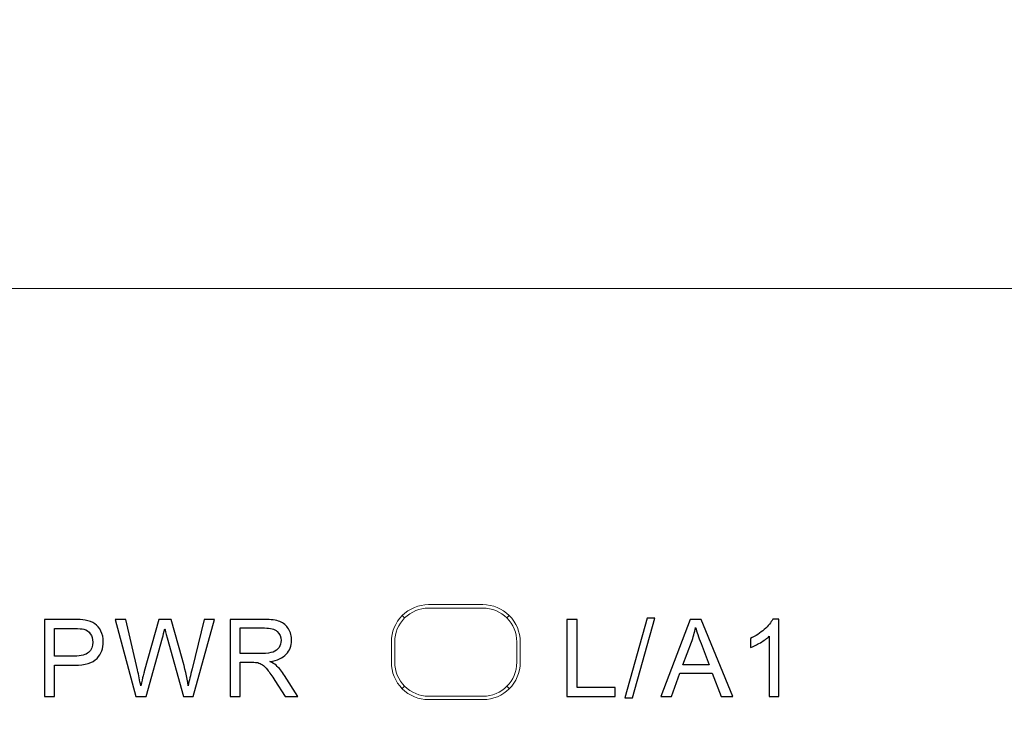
# Model space of a CAD drawing. Header units: millimetres. Extents: x -1114 to 1396, y -630 to 631.
# Tile 219 of 256: x -988 to -973, y 489 to 499. Entities that reach past the tile are written whole.
import ezdxf

# ---------------------------------------------------------------- set-up
doc = ezdxf.new("R2010")
doc.units = ezdxf.units.MM
doc.header["$MEASUREMENT"] = 0

msp = doc.modelspace()

# ---------------------------------------------------------------- linework, layer by layer
at = {"lineweight": 18}
for points, knots in [([(1038.9843, -629.7647), (1038.9843, -629.7647), (-1111.4882, -629.7647), (-1111.4882, -629.7647), (-1111.4882, -629.7647), (-1111.4882, -629.7647), (-1111.4882, 630.7883), (-1111.4882, 630.7883), (-1111.4882, 630.7883), (-1111.4882, 630.7883), (1038.9843, 630.7883), (1038.9843, 630.7883)], [0, 0, 0, 0, 0.3333333, 0.3333333, 0.3333333, 0.3333333, 0.6666667, 0.6666667, 0.6666667, 0.6666667, 1, 1, 1, 1]), ([(-981.7819, 490.3355), (-981.9278, 490.3355), (-982.0677, 490.2776), (-982.1709, 490.1744), (-982.1709, 490.1744), (-982.274, 490.0713), (-982.332, 489.9313), (-982.332, 489.7855)], [0, 0, 0, 0, 0.5, 0.5, 0.5, 0.5, 1, 1, 1, 1]), ([(-981.7819, 490.2855), (-981.9145, 490.2855), (-982.0417, 490.2328), (-982.1355, 490.139), (-982.1355, 490.139), (-982.2292, 490.0452), (-982.2819, 489.9181), (-982.2819, 489.7855)], [0, 0, 0, 0, 0.5, 0.5, 0.5, 0.5, 1, 1, 1, 1]), ([(-980.4318, 489.7855), (-980.4318, 489.9313), (-980.4898, 490.0713), (-980.5929, 490.1744), (-980.5929, 490.1744), (-980.6961, 490.2776), (-980.836, 490.3355), (-980.9819, 490.3355)], [0, 0, 0, 0, 0.5, 0.5, 0.5, 0.5, 1, 1, 1, 1]), ([(-980.4819, 489.7855), (-980.4819, 489.9181), (-980.5346, 490.0452), (-980.6284, 490.139), (-980.6284, 490.139), (-980.7221, 490.2328), (-980.8493, 490.2855), (-980.9819, 490.2855)], [0, 0, 0, 0, 0.5, 0.5, 0.5, 0.5, 1, 1, 1, 1]), ([(-982.332, 489.4855), (-982.332, 489.3396), (-982.274, 489.1997), (-982.1709, 489.0965), (-982.1709, 489.0965), (-982.0677, 488.9933), (-981.9278, 488.9354), (-981.7819, 488.9354)], [0, 0, 0, 0, 0.5, 0.5, 0.5, 0.5, 1, 1, 1, 1]), ([(-982.2819, 489.4855), (-982.2819, 489.3528), (-982.2292, 489.2257), (-982.1355, 489.1319), (-982.1355, 489.1319), (-982.0417, 489.0381), (-981.9145, 488.9855), (-981.7819, 488.9855)], [0, 0, 0, 0, 0.5, 0.5, 0.5, 0.5, 1, 1, 1, 1])]:
    msp.add_open_spline(points, degree=3, knots=knots, dxfattribs=at)
for points in [[(-990.3944, 494.9933), (-990.3944, 494.9933), (-973.3944, 494.9933), (-973.3944, 494.9933)], [(-990.3944, 494.9933), (-990.3944, 494.9933), (-973.3944, 494.9933), (-973.3944, 494.9933)], [(-973.3944, 494.9933), (-973.3944, 494.9933), (-972.3944, 494.9933), (-972.3944, 494.9933)], [(-981.7819, 490.3355), (-981.7819, 490.3355), (-980.9819, 490.3355), (-980.9819, 490.3355)], [(-981.7819, 490.2855), (-981.7819, 490.2855), (-980.9819, 490.2855), (-980.9819, 490.2855)], [(-982.1702, 490.1737), (-982.1702, 490.1737), (-982.1355, 490.139), (-982.1355, 490.139)], [(-980.6284, 490.139), (-980.6284, 490.139), (-980.5937, 490.1737), (-980.5937, 490.1737)], [(-982.332, 489.7855), (-982.332, 489.7855), (-982.332, 489.4855), (-982.332, 489.4855)], [(-982.2819, 489.4855), (-982.2819, 489.4855), (-982.2819, 489.7855), (-982.2819, 489.7855)], [(-980.4819, 489.7855), (-980.4819, 489.7855), (-980.4819, 489.4855), (-980.4819, 489.4855)], [(-980.4318, 489.7855), (-980.4318, 489.7855), (-980.4318, 489.4855), (-980.4318, 489.4855)], [(-980.9819, 488.9354), (-980.6781, 488.9354), (-980.4318, 489.1817), (-980.4318, 489.4855)], [(-980.9819, 488.9855), (-980.7058, 488.9855), (-980.4819, 489.2093), (-980.4819, 489.4855)], [(-982.1702, 489.0972), (-982.1702, 489.0972), (-982.1355, 489.1319), (-982.1355, 489.1319)], [(-980.6284, 489.1319), (-980.6284, 489.1319), (-980.5937, 489.0972), (-980.5937, 489.0972)], [(-980.9819, 488.9855), (-980.9819, 488.9855), (-981.7819, 488.9855), (-981.7819, 488.9855)], [(-981.7819, 488.9354), (-981.7819, 488.9354), (-980.9819, 488.9354), (-980.9819, 488.9354)]]:
    msp.add_open_spline(points, degree=3, dxfattribs=at)
at = {"color": 250}
for points, knots in [([(-987.4464, 488.9811), (-987.4464, 488.9811), (-987.4464, 490.1175), (-987.4464, 490.1175), (-987.4464, 490.1175), (-987.4464, 490.1175), (-987.0178, 490.1175), (-987.0178, 490.1175), (-987.0178, 490.1175), (-986.9424, 490.1175), (-986.8847, 490.1138), (-986.845, 490.1066), (-986.845, 490.1066), (-986.7892, 490.0974), (-986.7423, 490.0797), (-986.7045, 490.0535), (-986.7045, 490.0535), (-986.6669, 490.0275), (-986.6365, 489.9908), (-986.6135, 489.9439), (-986.6135, 489.9439), (-986.5905, 489.8968), (-986.5791, 489.8452), (-986.5791, 489.7889), (-986.5791, 489.7889), (-986.5791, 489.6923), (-986.6098, 489.6103), (-986.6712, 489.5433), (-986.6712, 489.5433), (-986.7328, 489.4767), (-986.8439, 489.4431), (-987.0045, 489.4431), (-987.0045, 489.4431), (-987.0045, 489.4431), (-987.2961, 489.4431), (-987.2961, 489.4431), (-987.2961, 489.4431), (-987.2961, 489.4431), (-987.2961, 488.9811), (-987.2961, 488.9811), (-987.2961, 488.9811), (-987.2961, 488.9811), (-987.4464, 488.9811), (-987.4464, 488.9811)], [0, 0, 0, 0, 0.0909091, 0.0909091, 0.0909091, 0.0909091, 0.1818182, 0.1818182, 0.1818182, 0.1818182, 0.2727273, 0.2727273, 0.2727273, 0.2727273, 0.3636364, 0.3636364, 0.3636364, 0.3636364, 0.4545455, 0.4545455, 0.4545455, 0.4545455, 0.5454545, 0.5454545, 0.5454545, 0.5454545, 0.6363636, 0.6363636, 0.6363636, 0.6363636, 0.7272727, 0.7272727, 0.7272727, 0.7272727, 0.8181818, 0.8181818, 0.8181818, 0.8181818, 0.9090909, 0.9090909, 0.9090909, 0.9090909, 1, 1, 1, 1]), ([(-986.1009, 488.9811), (-986.1009, 488.9811), (-986.4025, 490.1175), (-986.4025, 490.1175), (-986.4025, 490.1175), (-986.4025, 490.1175), (-986.2482, 490.1175), (-986.2482, 490.1175), (-986.2482, 490.1175), (-986.2482, 490.1175), (-986.0752, 489.3727), (-986.0752, 489.3727), (-986.0752, 489.3727), (-986.0567, 489.2946), (-986.0408, 489.2171), (-986.0273, 489.1401), (-986.0273, 489.1401), (-985.9982, 489.2616), (-985.9813, 489.3314), (-985.976, 489.3502), (-985.976, 489.3502), (-985.976, 489.3502), (-985.7598, 490.1175), (-985.7598, 490.1175), (-985.7598, 490.1175), (-985.7598, 490.1175), (-985.5783, 490.1175), (-985.5783, 490.1175), (-985.5783, 490.1175), (-985.5783, 490.1175), (-985.4156, 489.5423), (-985.4156, 489.5423), (-985.4156, 489.5423), (-985.3748, 489.3997), (-985.3455, 489.2655), (-985.3272, 489.1401), (-985.3272, 489.1401), (-985.3129, 489.2118), (-985.2939, 489.2944), (-985.2706, 489.3872), (-985.2706, 489.3872), (-985.2706, 489.3872), (-985.0925, 490.1175), (-985.0925, 490.1175), (-985.0925, 490.1175), (-985.0925, 490.1175), (-984.9412, 490.1175), (-984.9412, 490.1175), (-984.9412, 490.1175), (-984.9412, 490.1175), (-985.2529, 488.9811), (-985.2529, 488.9811), (-985.2529, 488.9811), (-985.2529, 488.9811), (-985.3979, 488.9811), (-985.3979, 488.9811), (-985.3979, 488.9811), (-985.3979, 488.9811), (-985.6373, 489.8468), (-985.6373, 489.8468), (-985.6373, 489.8468), (-985.6574, 489.9193), (-985.6693, 489.9638), (-985.673, 489.9802), (-985.673, 489.9802), (-985.6849, 489.928), (-985.696, 489.8836), (-985.7064, 489.8468), (-985.7064, 489.8468), (-985.7064, 489.8468), (-985.9474, 488.9811), (-985.9474, 488.9811), (-985.9474, 488.9811), (-985.9474, 488.9811), (-986.1009, 488.9811), (-986.1009, 488.9811)], [0, 0, 0, 0, 0.0526316, 0.0526316, 0.0526316, 0.0526316, 0.1052632, 0.1052632, 0.1052632, 0.1052632, 0.1578947, 0.1578947, 0.1578947, 0.1578947, 0.2105263, 0.2105263, 0.2105263, 0.2105263, 0.2631579, 0.2631579, 0.2631579, 0.2631579, 0.3157895, 0.3157895, 0.3157895, 0.3157895, 0.3684211, 0.3684211, 0.3684211, 0.3684211, 0.4210526, 0.4210526, 0.4210526, 0.4210526, 0.4736842, 0.4736842, 0.4736842, 0.4736842, 0.5263158, 0.5263158, 0.5263158, 0.5263158, 0.5789474, 0.5789474, 0.5789474, 0.5789474, 0.6315789, 0.6315789, 0.6315789, 0.6315789, 0.6842105, 0.6842105, 0.6842105, 0.6842105, 0.7368421, 0.7368421, 0.7368421, 0.7368421, 0.7894737, 0.7894737, 0.7894737, 0.7894737, 0.8421053, 0.8421053, 0.8421053, 0.8421053, 0.8947368, 0.8947368, 0.8947368, 0.8947368, 0.9473684, 0.9473684, 0.9473684, 0.9473684, 1, 1, 1, 1]), ([(-984.7104, 488.9811), (-984.7104, 488.9811), (-984.7104, 490.1175), (-984.7104, 490.1175), (-984.7104, 490.1175), (-984.7104, 490.1175), (-984.2066, 490.1175), (-984.2066, 490.1175), (-984.2066, 490.1175), (-984.1053, 490.1175), (-984.0283, 490.1072), (-983.9757, 490.0868), (-983.9757, 490.0868), (-983.923, 490.0664), (-983.8809, 490.0304), (-983.8492, 489.9788), (-983.8492, 489.9788), (-983.8177, 489.927), (-983.8021, 489.8698), (-983.8021, 489.8074), (-983.8021, 489.8074), (-983.8021, 489.7267), (-983.828, 489.659), (-983.8804, 489.6037), (-983.8804, 489.6037), (-983.9325, 489.5484), (-984.0132, 489.5132), (-984.1222, 489.4981), (-984.1222, 489.4981), (-984.0823, 489.479), (-984.0521, 489.4603), (-984.0315, 489.4415), (-984.0315, 489.4415), (-983.9876, 489.4013), (-983.946, 489.3507), (-983.9066, 489.2904), (-983.9066, 489.2904), (-983.9066, 489.2904), (-983.709, 488.9811), (-983.709, 488.9811), (-983.709, 488.9811), (-983.709, 488.9811), (-983.8981, 488.9811), (-983.8981, 488.9811), (-983.8981, 488.9811), (-983.8981, 488.9811), (-984.0484, 489.2176), (-984.0484, 489.2176), (-984.0484, 489.2176), (-984.0923, 489.2856), (-984.1286, 489.338), (-984.1572, 489.374), (-984.1572, 489.374), (-984.1855, 489.4103), (-984.2109, 489.4357), (-984.2334, 489.4499), (-984.2334, 489.4499), (-984.2559, 489.4645), (-984.2786, 489.4745), (-984.3019, 489.4804), (-984.3019, 489.4804), (-984.3191, 489.4838), (-984.3469, 489.4857), (-984.3858, 489.4857), (-984.3858, 489.4857), (-984.3858, 489.4857), (-984.5601, 489.4857), (-984.5601, 489.4857), (-984.5601, 489.4857), (-984.5601, 489.4857), (-984.5601, 488.9811), (-984.5601, 488.9811), (-984.5601, 488.9811), (-984.5601, 488.9811), (-984.7104, 488.9811), (-984.7104, 488.9811)], [0, 0, 0, 0, 0.0526316, 0.0526316, 0.0526316, 0.0526316, 0.1052632, 0.1052632, 0.1052632, 0.1052632, 0.1578947, 0.1578947, 0.1578947, 0.1578947, 0.2105263, 0.2105263, 0.2105263, 0.2105263, 0.2631579, 0.2631579, 0.2631579, 0.2631579, 0.3157895, 0.3157895, 0.3157895, 0.3157895, 0.3684211, 0.3684211, 0.3684211, 0.3684211, 0.4210526, 0.4210526, 0.4210526, 0.4210526, 0.4736842, 0.4736842, 0.4736842, 0.4736842, 0.5263158, 0.5263158, 0.5263158, 0.5263158, 0.5789474, 0.5789474, 0.5789474, 0.5789474, 0.6315789, 0.6315789, 0.6315789, 0.6315789, 0.6842105, 0.6842105, 0.6842105, 0.6842105, 0.7368421, 0.7368421, 0.7368421, 0.7368421, 0.7894737, 0.7894737, 0.7894737, 0.7894737, 0.8421053, 0.8421053, 0.8421053, 0.8421053, 0.8947368, 0.8947368, 0.8947368, 0.8947368, 0.9473684, 0.9473684, 0.9473684, 0.9473684, 1, 1, 1, 1]), ([(-979.7424, 488.9811), (-979.7424, 488.9811), (-979.7424, 490.1175), (-979.7424, 490.1175), (-979.7424, 490.1175), (-979.7424, 490.1175), (-979.5919, 490.1175), (-979.5919, 490.1175), (-979.5919, 490.1175), (-979.5919, 490.1175), (-979.5919, 489.1152), (-979.5919, 489.1152), (-979.5919, 489.1152), (-979.5919, 489.1152), (-979.0323, 489.1152), (-979.0323, 489.1152), (-979.0323, 489.1152), (-979.0323, 489.1152), (-979.0323, 488.9811), (-979.0323, 488.9811), (-979.0323, 488.9811), (-979.0323, 488.9811), (-979.7424, 488.9811), (-979.7424, 488.9811)], [0, 0, 0, 0, 0.1666667, 0.1666667, 0.1666667, 0.1666667, 0.3333333, 0.3333333, 0.3333333, 0.3333333, 0.5, 0.5, 0.5, 0.5, 0.6666667, 0.6666667, 0.6666667, 0.6666667, 0.8333333, 0.8333333, 0.8333333, 0.8333333, 1, 1, 1, 1]), ([(-978.8875, 488.9618), (-978.8875, 488.9618), (-978.5581, 490.1368), (-978.5581, 490.1368), (-978.5581, 490.1368), (-978.5581, 490.1368), (-978.4464, 490.1368), (-978.4464, 490.1368), (-978.4464, 490.1368), (-978.4464, 490.1368), (-978.7751, 488.9618), (-978.7751, 488.9618), (-978.7751, 488.9618), (-978.7751, 488.9618), (-978.8875, 488.9618), (-978.8875, 488.9618)], [0, 0, 0, 0, 0.25, 0.25, 0.25, 0.25, 0.5, 0.5, 0.5, 0.5, 0.75, 0.75, 0.75, 0.75, 1, 1, 1, 1]), ([(-978.3606, 488.9811), (-978.3606, 488.9811), (-977.924, 490.1175), (-977.924, 490.1175), (-977.924, 490.1175), (-977.924, 490.1175), (-977.7621, 490.1175), (-977.7621, 490.1175), (-977.7621, 490.1175), (-977.7621, 490.1175), (-977.297, 488.9811), (-977.297, 488.9811), (-977.297, 488.9811), (-977.297, 488.9811), (-977.4684, 488.9811), (-977.4684, 488.9811), (-977.4684, 488.9811), (-977.4684, 488.9811), (-977.601, 489.3253), (-977.601, 489.3253), (-977.601, 489.3253), (-977.601, 489.3253), (-978.0762, 489.3253), (-978.0762, 489.3253), (-978.0762, 489.3253), (-978.0762, 489.3253), (-978.2008, 488.9811), (-978.2008, 488.9811), (-978.2008, 488.9811), (-978.2008, 488.9811), (-978.3606, 488.9811), (-978.3606, 488.9811)], [0, 0, 0, 0, 0.125, 0.125, 0.125, 0.125, 0.25, 0.25, 0.25, 0.25, 0.375, 0.375, 0.375, 0.375, 0.5, 0.5, 0.5, 0.5, 0.625, 0.625, 0.625, 0.625, 0.75, 0.75, 0.75, 0.75, 0.875, 0.875, 0.875, 0.875, 1, 1, 1, 1]), ([(-976.6198, 488.9811), (-976.6198, 488.9811), (-976.7592, 488.9811), (-976.7592, 488.9811), (-976.7592, 488.9811), (-976.7592, 488.9811), (-976.7592, 489.8701), (-976.7592, 489.8701), (-976.7592, 489.8701), (-976.7928, 489.8381), (-976.8367, 489.8061), (-976.8912, 489.7741), (-976.8912, 489.7741), (-976.946, 489.742), (-976.9949, 489.718), (-977.0383, 489.7021), (-977.0383, 489.7021), (-977.0383, 489.7021), (-977.0383, 489.8368), (-977.0383, 489.8368), (-977.0383, 489.8368), (-976.9603, 489.8735), (-976.892, 489.918), (-976.8335, 489.9701), (-976.8335, 489.9701), (-976.7753, 490.0225), (-976.7338, 490.073), (-976.7094, 490.1222), (-976.7094, 490.1222), (-976.7094, 490.1222), (-976.6198, 490.1222), (-976.6198, 490.1222), (-976.6198, 490.1222), (-976.6198, 490.1222), (-976.6198, 488.9811), (-976.6198, 488.9811)], [0, 0, 0, 0, 0.1111111, 0.1111111, 0.1111111, 0.1111111, 0.2222222, 0.2222222, 0.2222222, 0.2222222, 0.3333333, 0.3333333, 0.3333333, 0.3333333, 0.4444444, 0.4444444, 0.4444444, 0.4444444, 0.5555556, 0.5555556, 0.5555556, 0.5555556, 0.6666667, 0.6666667, 0.6666667, 0.6666667, 0.7777778, 0.7777778, 0.7777778, 0.7777778, 0.8888889, 0.8888889, 0.8888889, 0.8888889, 1, 1, 1, 1]), ([(-987.2961, 489.5772), (-987.2961, 489.5772), (-987.0022, 489.5772), (-987.0022, 489.5772), (-987.0022, 489.5772), (-986.9051, 489.5772), (-986.836, 489.5952), (-986.7953, 489.6314), (-986.7953, 489.6314), (-986.7545, 489.6677), (-986.7341, 489.7185), (-986.7341, 489.7841), (-986.7341, 489.7841), (-986.7341, 489.8317), (-986.746, 489.8725), (-986.7701, 489.9063), (-986.7701, 489.9063), (-986.7942, 489.9402), (-986.8257, 489.9624), (-986.8651, 489.9733), (-986.8651, 489.9733), (-986.8905, 489.9799), (-986.9371, 489.9833), (-987.0053, 489.9833), (-987.0053, 489.9833), (-987.0053, 489.9833), (-987.2961, 489.9833), (-987.2961, 489.9833), (-987.2961, 489.9833), (-987.2961, 489.9833), (-987.2961, 489.5772), (-987.2961, 489.5772)], [0, 0, 0, 0, 0.125, 0.125, 0.125, 0.125, 0.25, 0.25, 0.25, 0.25, 0.375, 0.375, 0.375, 0.375, 0.5, 0.5, 0.5, 0.5, 0.625, 0.625, 0.625, 0.625, 0.75, 0.75, 0.75, 0.75, 0.875, 0.875, 0.875, 0.875, 1, 1, 1, 1]), ([(-984.5601, 489.6158), (-984.5601, 489.6158), (-984.2368, 489.6158), (-984.2368, 489.6158), (-984.2368, 489.6158), (-984.1683, 489.6158), (-984.1143, 489.623), (-984.0757, 489.6373), (-984.0757, 489.6373), (-984.0368, 489.6516), (-984.0074, 489.6743), (-983.9873, 489.7055), (-983.9873, 489.7055), (-983.9672, 489.7368), (-983.9571, 489.7706), (-983.9571, 489.8074), (-983.9571, 489.8074), (-983.9571, 489.8611), (-983.9765, 489.9053), (-984.0156, 489.94), (-984.0156, 489.94), (-984.0545, 489.9746), (-984.1162, 489.9918), (-984.2006, 489.9918), (-984.2006, 489.9918), (-984.2006, 489.9918), (-984.5601, 489.9918), (-984.5601, 489.9918), (-984.5601, 489.9918), (-984.5601, 489.9918), (-984.5601, 489.6158), (-984.5601, 489.6158)], [0, 0, 0, 0, 0.125, 0.125, 0.125, 0.125, 0.25, 0.25, 0.25, 0.25, 0.375, 0.375, 0.375, 0.375, 0.5, 0.5, 0.5, 0.5, 0.625, 0.625, 0.625, 0.625, 0.75, 0.75, 0.75, 0.75, 0.875, 0.875, 0.875, 0.875, 1, 1, 1, 1]), ([(-978.0328, 489.4478), (-978.0328, 489.4478), (-977.6473, 489.4478), (-977.6473, 489.4478), (-977.6473, 489.4478), (-977.6473, 489.4478), (-977.7661, 489.7624), (-977.7661, 489.7624), (-977.7661, 489.7624), (-977.802, 489.8579), (-977.829, 489.9365), (-977.8465, 489.9982), (-977.8465, 489.9982), (-977.861, 489.9251), (-977.8814, 489.8529), (-977.9079, 489.7809), (-977.9079, 489.7809), (-977.9079, 489.7809), (-978.0328, 489.4478), (-978.0328, 489.4478)], [0, 0, 0, 0, 0.2, 0.2, 0.2, 0.2, 0.4, 0.4, 0.4, 0.4, 0.6, 0.6, 0.6, 0.6, 0.8, 0.8, 0.8, 0.8, 1, 1, 1, 1])]:
    msp.add_open_spline(points, degree=3, knots=knots, dxfattribs=at)

doc.saveas('drawing.dxf')
